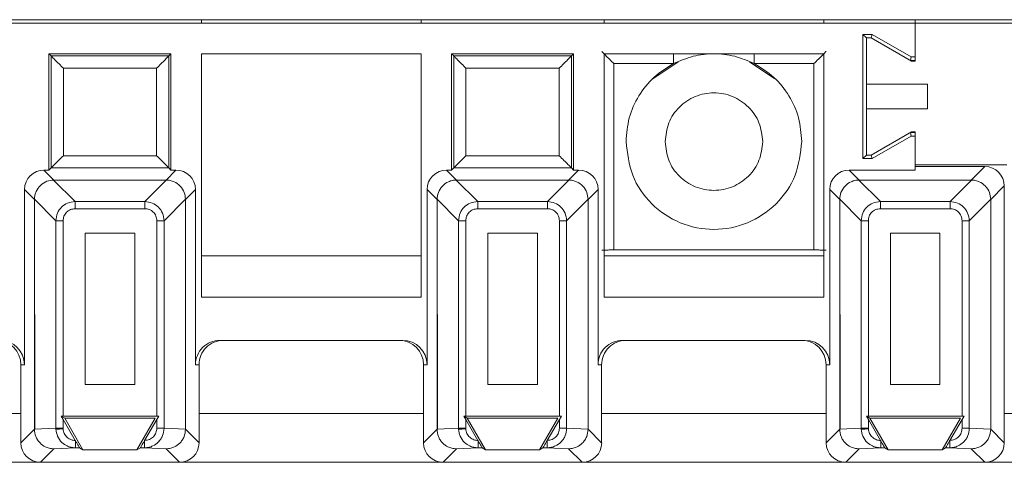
# Paper-space layout 'Blatt2' of a CAD drawing. Header units: millimetres. Extents: x 257 to 862, y 404 to 535.
# Tile 18 of 36: x 606 to 646, y 408 to 426. Entities that reach past the tile are written whole.
import ezdxf

# ---------------------------------------------------------------- set-up
doc = ezdxf.new("R2010")
doc.units = ezdxf.units.MM

psp = doc.layouts.new('Blatt2')

# ---------------------------------------------------------------- linework, layer by layer
at = {"color": 7, "linetype": 'Continuous', "lineweight": 15}
for p, q in [((259.333, 425.89), (826.511, 425.89)), ((642.233, 425.74), (477.233, 425.74)), ((612.983, 425.74), (612.983, 425.89)), ((621.983, 425.89), (621.983, 425.74)), ((629.483, 425.89), (629.483, 425.74)), ((638.483, 425.89), (638.483, 425.74)), ((642.233, 425.74), (642.233, 425.89)), ((642.233, 424.362), (642.233, 425.74)), ((642.233, 424.187), (642.233, 425.74)), ((807.233, 425.74), (642.233, 425.74)), ((640.087, 425.285), (640.087, 420.194)), ((640.472, 425.285), (640.087, 425.285)), ((640.233, 425.14), (640.087, 425.285)), ((640.233, 423.24), (640.233, 425.14)), ((640.233, 425.14), (640.433, 425.14)), ((640.433, 425.14), (640.472, 425.285)), ((640.433, 425.14), (642.084, 424.187)), ((642.072, 424.362), (640.472, 425.285)), ((611.733, 424.49), (606.733, 424.49)), ((606.733, 424.49), (606.822, 424.401)), ((606.733, 424.49), (606.733, 419.724)), ((611.644, 424.401), (606.822, 424.401)), ((606.822, 424.401), (606.822, 419.813)), ((611.733, 424.49), (611.644, 424.401)), ((611.644, 419.813), (611.644, 424.401)), ((611.733, 419.724), (611.733, 424.49)), ((621.983, 424.49), (612.983, 424.49)), ((612.983, 424.49), (612.983, 414.516)), ((621.983, 414.516), (621.983, 424.49)), ((628.233, 424.49), (623.233, 424.49)), ((623.233, 424.49), (623.322, 424.401)), ((623.233, 424.49), (623.233, 419.724)), ((628.144, 424.401), (623.322, 424.401)), ((623.322, 424.401), (623.322, 419.813)), ((628.233, 424.49), (628.144, 424.401)), ((628.144, 419.813), (628.144, 424.401)), ((628.233, 419.724), (628.233, 424.49)), ((629.483, 424.49), (629.483, 414.516)), ((638.483, 424.49), (629.483, 424.49)), ((632.52, 424.159), (631.479, 423.463)), ((636.486, 423.463), (635.446, 424.159)), ((638.483, 414.516), (638.483, 424.49)), ((642.033, 424.216), (642.072, 424.362)), ((642.233, 424.216), (642.033, 424.216)), ((642.072, 424.362), (642.233, 424.362)), ((642.084, 424.187), (642.233, 424.187)), ((607.322, 423.901), (607.322, 420.313)), ((611.144, 423.901), (607.322, 423.901)), ((611.144, 420.313), (611.144, 423.901)), ((627.644, 423.901), (623.822, 423.901)), ((623.822, 423.901), (623.822, 420.313)), ((627.644, 420.313), (627.644, 423.901)), ((629.885, 424.087), (632.329, 424.087)), ((629.885, 424.087), (629.885, 416.446)), ((635.637, 424.087), (638.081, 424.087)), ((638.081, 416.446), (638.081, 424.087)), ((640.233, 422.24), (640.233, 423.24)), ((642.733, 423.24), (640.233, 423.24)), ((642.733, 422.24), (642.733, 423.24)), ((640.233, 420.34), (640.233, 422.24)), ((640.233, 422.24), (642.733, 422.24)), ((642.084, 421.293), (640.433, 420.34)), ((642.233, 421.293), (642.084, 421.293)), ((642.233, 419.94), (642.233, 421.293)), ((640.472, 420.194), (642.072, 421.118)), ((642.033, 421.263), (642.072, 421.118)), ((642.233, 421.263), (642.033, 421.263)), ((642.072, 421.118), (642.233, 421.118)), ((642.233, 421.118), (642.233, 419.724)), ((607.322, 420.313), (611.144, 420.313)), ((623.822, 420.313), (627.644, 420.313)), ((640.233, 420.34), (640.087, 420.194)), ((640.087, 420.194), (640.472, 420.194)), ((640.433, 420.34), (640.233, 420.34)), ((640.433, 420.34), (640.472, 420.194)), ((606.937, 419.315), (606.529, 419.724)), ((606.733, 419.724), (606.529, 419.724)), ((606.822, 419.813), (606.733, 419.724)), ((611.644, 419.813), (606.822, 419.813)), ((611.529, 419.315), (611.937, 419.724)), ((611.733, 419.724), (611.644, 419.813)), ((611.937, 419.724), (611.733, 419.724)), ((623.437, 419.315), (623.029, 419.724)), ((623.233, 419.724), (623.029, 419.724)), ((623.322, 419.813), (623.233, 419.724)), ((628.144, 419.813), (623.322, 419.813)), ((628.029, 419.315), (628.437, 419.724)), ((628.233, 419.724), (628.144, 419.813)), ((628.437, 419.724), (628.233, 419.724)), ((639.529, 419.724), (639.937, 419.315)), ((642.233, 419.724), (639.529, 419.724)), ((645.983, 419.94), (642.233, 419.94)), ((645.083, 419.87), (642.233, 419.87)), ((644.529, 419.315), (645.083, 419.87)), ((607.805, 418.434), (606.924, 419.315)), ((606.937, 419.315), (606.924, 419.315)), ((606.937, 419.315), (611.529, 419.315)), ((610.661, 418.434), (611.542, 419.315)), ((611.529, 419.315), (611.542, 419.315)), ((624.305, 418.434), (623.424, 419.315)), ((623.437, 419.315), (623.424, 419.315)), ((623.437, 419.315), (628.029, 419.315)), ((627.161, 418.434), (628.042, 419.315)), ((628.029, 419.315), (628.042, 419.315)), ((639.924, 419.315), (640.805, 418.434)), ((639.924, 419.315), (639.937, 419.315)), ((639.937, 419.315), (644.529, 419.315)), ((643.661, 418.434), (644.542, 419.315)), ((644.529, 419.315), (644.542, 419.315)), ((606.137, 418.515), (605.729, 418.924)), ((605.729, 418.924), (605.729, 411.74)), ((612.737, 418.924), (612.329, 418.515)), ((612.737, 411.74), (612.737, 418.924)), ((622.637, 418.515), (622.229, 418.924)), ((622.229, 418.924), (622.229, 411.74)), ((629.237, 418.924), (628.829, 418.515)), ((629.237, 411.74), (629.237, 418.924)), ((639.137, 418.515), (638.729, 418.924)), ((638.729, 418.924), (638.729, 411.74)), ((645.329, 418.515), (645.883, 419.07)), ((645.883, 408.54), (645.883, 419.07)), ((606.137, 418.529), (607.018, 417.648)), ((606.137, 418.529), (606.137, 418.515)), ((606.137, 418.515), (606.154, 409.094)), ((606.137, 409.094), (606.137, 418.515)), ((612.329, 418.529), (611.448, 417.648)), ((612.329, 418.529), (612.329, 418.515)), ((612.329, 418.515), (612.329, 409.094)), ((622.637, 418.529), (623.518, 417.648)), ((622.637, 418.529), (622.637, 418.515)), ((622.637, 418.515), (622.654, 409.094)), ((622.637, 409.094), (622.637, 418.515)), ((628.829, 418.529), (627.948, 417.648)), ((628.829, 418.529), (628.829, 418.515)), ((628.829, 418.515), (628.829, 409.094)), ((639.137, 418.529), (640.018, 417.648)), ((639.137, 418.529), (639.137, 418.515)), ((639.137, 418.515), (639.154, 409.094)), ((639.137, 409.094), (639.137, 418.515)), ((644.448, 417.648), (645.329, 418.529)), ((645.329, 418.515), (645.329, 418.529)), ((645.329, 418.515), (645.329, 409.094)), ((607.805, 418.139), (607.805, 418.434)), ((607.805, 418.434), (610.661, 418.434)), ((607.805, 418.139), (610.661, 418.139)), ((610.661, 418.139), (610.661, 418.434)), ((624.305, 418.139), (624.305, 418.434)), ((624.305, 418.434), (627.161, 418.434)), ((624.305, 418.139), (627.161, 418.139)), ((627.161, 418.139), (627.161, 418.434)), ((640.805, 418.434), (640.805, 418.139)), ((640.805, 418.434), (643.661, 418.434)), ((640.805, 418.139), (643.661, 418.139)), ((643.661, 418.139), (643.661, 418.434)), ((607.313, 417.648), (607.018, 417.648)), ((607.018, 409.134), (607.018, 417.648)), ((607.313, 409.637), (607.313, 417.648)), ((611.448, 417.648), (611.153, 417.648)), ((611.153, 417.648), (611.153, 409.637)), ((611.448, 417.648), (611.448, 409.134)), ((623.813, 417.648), (623.518, 417.648)), ((623.518, 409.134), (623.518, 417.648)), ((623.813, 409.637), (623.813, 417.648)), ((627.948, 417.648), (627.653, 417.648)), ((627.653, 417.648), (627.653, 409.637)), ((627.948, 417.648), (627.948, 409.134)), ((640.313, 417.648), (640.018, 417.648)), ((640.018, 409.134), (640.018, 417.648)), ((640.313, 409.637), (640.313, 417.648)), ((644.153, 417.648), (644.448, 417.648)), ((644.153, 417.648), (644.153, 409.637)), ((644.448, 417.648), (644.448, 409.134)), ((608.219, 410.937), (608.219, 417.134)), ((608.219, 417.134), (610.247, 417.134)), ((610.247, 417.134), (610.247, 410.937)), ((624.719, 410.937), (624.719, 417.134)), ((624.719, 417.134), (626.747, 417.134)), ((626.747, 417.134), (626.747, 410.937)), ((641.219, 410.937), (641.219, 417.134)), ((641.219, 417.134), (643.247, 417.134)), ((643.247, 417.134), (643.247, 410.937)), ((638.081, 416.446), (629.885, 416.446)), ((621.983, 416.213), (612.983, 416.213)), ((638.483, 416.213), (629.483, 416.213)), ((612.983, 414.516), (621.983, 414.516)), ((629.483, 414.516), (638.483, 414.516)), ((621.229, 412.74), (613.737, 412.74)), ((637.729, 412.74), (630.237, 412.74)), ((605.729, 411.74), (605.583, 411.74)), ((605.583, 411.74), (605.583, 408.54)), ((612.883, 411.74), (612.737, 411.74)), ((612.883, 408.54), (612.883, 411.74)), ((622.229, 411.74), (622.083, 411.74)), ((622.083, 411.74), (622.083, 408.54)), ((629.383, 411.74), (629.237, 411.74)), ((629.383, 408.54), (629.383, 411.74)), ((638.729, 411.74), (638.583, 411.74)), ((638.583, 411.74), (638.583, 408.54)), ((610.247, 410.937), (608.219, 410.937)), ((626.747, 410.937), (624.719, 410.937)), ((643.247, 410.937), (641.219, 410.937)), ((607.233, 409.637), (607.376, 409.554)), ((607.313, 409.498), (607.233, 409.637)), ((607.233, 409.637), (607.313, 409.637)), ((611.153, 409.637), (607.313, 409.637)), ((611.233, 409.637), (611.153, 409.498)), ((611.153, 409.637), (611.233, 409.637)), ((623.733, 409.637), (623.876, 409.554)), ((623.813, 409.498), (623.733, 409.637)), ((623.733, 409.637), (623.813, 409.637)), ((627.653, 409.637), (623.813, 409.637)), ((627.733, 409.637), (627.653, 409.498)), ((627.653, 409.637), (627.733, 409.637)), ((640.233, 409.637), (640.376, 409.554)), ((640.313, 409.498), (640.233, 409.637)), ((640.233, 409.637), (640.313, 409.637)), ((644.153, 409.637), (640.313, 409.637)), ((644.233, 409.637), (644.153, 409.498)), ((644.153, 409.637), (644.233, 409.637)), ((607.812, 408.635), (607.313, 409.498)), ((607.313, 409.134), (607.313, 409.498)), ((607.376, 409.554), (608.127, 408.254)), ((611.089, 409.554), (607.376, 409.554)), ((610.339, 408.254), (611.089, 409.554)), ((611.153, 409.498), (610.654, 408.635)), ((611.153, 409.498), (611.153, 409.134)), ((624.312, 408.635), (623.813, 409.498)), ((623.813, 409.134), (623.813, 409.498)), ((623.876, 409.554), (624.627, 408.254)), ((627.589, 409.554), (623.876, 409.554)), ((626.839, 408.254), (627.589, 409.554)), ((627.653, 409.498), (627.154, 408.635)), ((627.653, 409.498), (627.653, 409.134)), ((640.812, 408.635), (640.313, 409.498)), ((640.313, 409.134), (640.313, 409.498)), ((640.376, 409.554), (641.127, 408.254)), ((644.089, 409.554), (640.376, 409.554)), ((643.339, 408.254), (644.089, 409.554)), ((644.153, 409.498), (643.654, 408.635)), ((644.153, 409.498), (644.153, 409.134)), ((605.583, 408.54), (606.137, 409.094)), ((607.018, 409.134), (606.137, 409.093)), ((606.154, 409.094), (606.137, 409.093)), ((606.137, 409.094), (606.137, 409.093)), ((607.018, 409.134), (607.313, 409.134)), ((607.018, 409.134), (607.019, 409.097)), ((607.314, 409.111), (607.313, 409.134)), ((611.153, 409.134), (611.448, 409.134)), ((611.448, 409.134), (612.329, 409.093)), ((612.329, 409.094), (612.329, 409.093)), ((612.329, 409.094), (612.883, 408.54)), ((622.083, 408.54), (622.637, 409.094)), ((623.518, 409.134), (622.637, 409.093)), ((622.654, 409.094), (622.637, 409.093)), ((622.637, 409.094), (622.637, 409.093)), ((623.518, 409.134), (623.813, 409.134)), ((623.518, 409.134), (623.519, 409.097)), ((623.814, 409.111), (623.813, 409.134)), ((627.653, 409.134), (627.948, 409.134)), ((627.948, 409.134), (628.829, 409.093)), ((628.829, 409.094), (628.829, 409.093)), ((628.829, 409.094), (629.383, 408.54)), ((638.583, 408.54), (639.137, 409.094)), ((640.018, 409.134), (639.137, 409.093)), ((639.154, 409.094), (639.137, 409.093)), ((639.137, 409.094), (639.137, 409.093)), ((640.018, 409.134), (640.313, 409.134)), ((640.018, 409.134), (640.019, 409.097)), ((640.314, 409.111), (640.313, 409.134)), ((644.153, 409.134), (644.448, 409.134)), ((644.448, 409.134), (645.329, 409.093)), ((645.329, 409.094), (645.329, 409.093)), ((645.329, 409.094), (645.883, 408.54)), ((607.822, 408.618), (607.812, 408.635)), ((607.821, 408.617), (607.821, 408.335)), ((610.654, 408.635), (610.644, 408.618)), ((610.645, 408.335), (610.645, 408.618)), ((624.322, 408.618), (624.312, 408.635)), ((624.321, 408.617), (624.321, 408.335)), ((627.154, 408.635), (627.144, 408.618)), ((627.145, 408.335), (627.145, 408.618)), ((640.822, 408.618), (640.812, 408.635)), ((640.821, 408.617), (640.821, 408.335)), ((643.654, 408.635), (643.644, 408.618)), ((643.645, 408.335), (643.645, 408.618)), ((606.936, 408.293), (606.383, 407.74)), ((607.821, 408.335), (606.936, 408.293)), ((607.988, 408.335), (607.821, 408.335)), ((608.127, 408.254), (607.988, 408.335)), ((610.339, 408.254), (608.127, 408.254)), ((610.478, 408.335), (610.339, 408.254)), ((610.645, 408.335), (610.478, 408.335)), ((611.529, 408.293), (610.645, 408.335)), ((611.529, 408.293), (612.083, 407.74)), ((623.436, 408.293), (622.883, 407.74)), ((624.321, 408.335), (623.436, 408.293)), ((624.488, 408.335), (624.321, 408.335)), ((624.627, 408.254), (624.488, 408.335)), ((626.839, 408.254), (624.627, 408.254)), ((626.978, 408.335), (626.839, 408.254)), ((627.145, 408.335), (626.978, 408.335)), ((628.029, 408.293), (627.145, 408.335)), ((628.029, 408.293), (628.583, 407.74)), ((639.936, 408.293), (639.383, 407.74)), ((640.821, 408.335), (639.936, 408.293)), ((640.988, 408.335), (640.821, 408.335)), ((641.127, 408.254), (640.988, 408.335)), ((643.339, 408.254), (641.127, 408.254)), ((643.478, 408.335), (643.339, 408.254)), ((643.645, 408.335), (643.478, 408.335)), ((644.529, 408.293), (643.645, 408.335)), ((644.529, 408.293), (645.083, 407.74)), ((595.583, 407.74), (606.383, 407.74)), ((606.383, 407.74), (612.083, 407.74)), ((612.083, 407.74), (622.883, 407.74)), ((622.883, 407.74), (628.583, 407.74)), ((628.583, 407.74), (639.383, 407.74)), ((639.383, 407.74), (645.083, 407.74)), ((645.083, 407.74), (655.883, 407.74))]:
    psp.add_line(p, q, dxfattribs=at)
at = {"color": 8, "linetype": 'Continuous', "lineweight": 15}
for p, q in [((632.329, 424.49), (632.329, 424.087)), ((635.637, 424.49), (635.637, 424.087)), ((596.383, 409.74), (605.583, 409.74)), ((606.137, 409.74), (606.153, 409.74)), ((612.883, 409.74), (622.083, 409.74)), ((622.637, 409.74), (622.653, 409.74)), ((629.383, 409.74), (638.583, 409.74)), ((639.137, 409.74), (639.153, 409.74)), ((645.883, 409.74), (655.083, 409.74))]:
    psp.add_line(p, q, dxfattribs=at)
at = {"color": 7, "linetype": 'Continuous', "lineweight": 15, "flags": 128}
for points in [[(607.314, 409.111), (607.262, 409.108), (607.212, 409.106), (607.165, 409.104), (607.122, 409.102), (607.085, 409.1), (607.055, 409.099), (607.033, 409.098), (607.019, 409.097)], [(623.814, 409.111), (623.762, 409.108), (623.712, 409.106), (623.665, 409.104), (623.622, 409.102), (623.585, 409.1), (623.555, 409.099), (623.533, 409.098), (623.519, 409.097)], [(640.314, 409.111), (640.262, 409.108), (640.212, 409.106), (640.165, 409.104), (640.122, 409.102), (640.085, 409.1), (640.055, 409.099), (640.033, 409.098), (640.019, 409.097)]]:
    psp.add_lwpolyline(points, dxfattribs=at)
at = {"color": 7, "linetype": 'Continuous', "lineweight": 15}
for centre, major_axis, ratio, start_param, end_param in [((606.529, 418.924), (-0.566, 0.566), 0.999924, 5.497825, 7.068545), ((611.937, 418.924), (0.566, 0.566), 0.999924, 5.497825, 7.068545), ((623.029, 418.924), (-0.566, 0.566), 0.999924, 5.497825, 7.068545), ((628.437, 418.924), (0.566, 0.566), 0.999924, 5.497825, 7.068545), ((639.529, 418.924), (-0.566, 0.566), 0.999924, 5.497825, 7.068545), ((645.083, 419.07), (0.566, 0.566), 0.999924, 5.497825, 7.068545), ((604.583, 411.74), (1, 0), 0.999962, 0, 1.570796), ((604.729, 411.74), (1, 0), 0.999962, 0, 1.570796), ((613.737, 411.74), (1, 0), 0.999962, 1.570796, 3.141593), ((613.883, 411.74), (1, 0), 0.999962, 1.570796, 3.141593), ((621.083, 411.74), (1, 0), 0.999962, 0, 1.570796), ((621.229, 411.74), (1, 0), 0.999962, 0, 1.570796), ((630.237, 411.74), (1, 0), 0.999962, 1.570796, 3.141593), ((630.383, 411.74), (1, 0), 0.999962, 1.570796, 3.141593), ((637.583, 411.74), (1, 0), 0.999962, 0, 1.570796), ((637.729, 411.74), (1, 0), 0.999962, 0, 1.570796), ((606.383, 408.54), (-0.566, -0.566), 0.999924, 5.497825, 7.068545), ((612.083, 408.54), (0.566, -0.566), 0.999924, 5.497825, 7.068545), ((622.883, 408.54), (-0.566, -0.566), 0.999924, 5.497825, 7.068545), ((628.583, 408.54), (0.566, -0.566), 0.999924, 5.497825, 7.068545), ((639.383, 408.54), (-0.566, -0.566), 0.999924, 5.497825, 7.068545), ((645.083, 408.54), (0.566, -0.566), 0.999924, 5.497825, 7.068545)]:
    psp.add_ellipse(centre, major_axis=major_axis, ratio=ratio, start_param=start_param, end_param=end_param, dxfattribs=at)
for points, knots in [([(629.385, 424.587), (629.387, 424.586), (629.39, 424.582), (629.42, 424.552), (629.467, 424.505), (629.557, 424.415), (629.699, 424.273), (629.823, 424.15), (629.885, 424.087)], [0, 0, 0, 0, 0.100592, 0.207678, 0.324401, 0.453191, 0.724527, 1, 1, 1, 1]), ([(638.081, 424.087), (638.143, 424.15), (638.266, 424.273), (638.408, 424.415), (638.498, 424.505), (638.546, 424.552), (638.576, 424.582), (638.579, 424.586), (638.581, 424.587)], [0, 0, 0, 0, 0.275476, 0.546794, 0.67558, 0.792283, 0.899377, 1, 1, 1, 1]), ([(606.822, 424.401), (606.824, 424.398), (606.828, 424.394), (606.86, 424.362), (606.909, 424.313), (607.001, 424.222), (607.141, 424.081), (607.262, 423.96), (607.322, 423.901)], [0, 0, 0, 0, 0.101454, 0.209903, 0.328442, 0.459441, 0.7345, 1, 1, 1, 1]), ([(611.644, 424.401), (611.642, 424.398), (611.637, 424.394), (611.605, 424.363), (611.556, 424.313), (611.465, 424.222), (611.324, 424.081), (611.203, 423.96), (611.144, 423.901)], [0, 0, 0, 0, 0.1014553, 0.2099058, 0.3284455, 0.4594373, 0.7344798, 1, 1, 1, 1]), ([(623.322, 424.401), (623.324, 424.398), (623.328, 424.394), (623.36, 424.362), (623.409, 424.313), (623.501, 424.222), (623.641, 424.081), (623.762, 423.96), (623.822, 423.901)], [0, 0, 0, 0, 0.1014586, 0.209909, 0.3284363, 0.4594539, 0.7344965, 1, 1, 1, 1]), ([(628.144, 424.401), (628.142, 424.398), (628.137, 424.394), (628.105, 424.363), (628.056, 424.313), (627.965, 424.222), (627.824, 424.081), (627.703, 423.96), (627.644, 423.901)], [0, 0, 0, 0, 0.101458, 0.20991, 0.328453, 0.459447, 0.734496, 1, 1, 1, 1]), ([(635.637, 424.087), (635.373, 424.201), (634.846, 424.43), (633.983, 424.52), (633.12, 424.43), (632.593, 424.201), (632.329, 424.087)], [0, 0, 0, 0, 0.250003, 0.500004, 0.750005, 1, 1, 1, 1]), ([(632.329, 424.087), (632.05, 423.913), (631.49, 423.566), (630.874, 422.782), (630.461, 421.874), (630.409, 421.218), (630.383, 420.89)], [0, 0, 0, 0, 0.250001, 0.500001, 0.750001, 1, 1, 1, 1]), ([(637.583, 420.89), (637.557, 421.218), (637.505, 421.874), (637.092, 422.782), (636.476, 423.566), (635.916, 423.913), (635.637, 424.087)], [0, 0, 0, 0, 0.250001, 0.500002, 0.750004, 1, 1, 1, 1]), ([(631.983, 420.89), (632.013, 421.151), (632.073, 421.675), (632.536, 422.341), (633.197, 422.785), (633.983, 422.942), (634.769, 422.785), (635.43, 422.341), (635.893, 421.675), (635.953, 421.151), (635.983, 420.89)], [0, 0, 0, 0, 0.125001, 0.25, 0.375001, 0.499999, 0.625001, 0.749999, 0.875, 1, 1, 1, 1]), ([(630.383, 420.89), (630.437, 420.418), (630.545, 419.476), (631.378, 418.278), (632.568, 417.477), (633.983, 417.196), (635.398, 417.477), (636.588, 418.278), (637.421, 419.476), (637.529, 420.418), (637.583, 420.89)], [0, 0, 0, 0, 0.125, 0.250001, 0.375001, 0.499999, 0.625, 0.75, 0.875, 1, 1, 1, 1]), ([(635.983, 420.89), (635.953, 420.628), (635.893, 420.104), (635.43, 419.439), (634.769, 418.994), (633.983, 418.838), (633.197, 418.994), (632.536, 419.439), (632.073, 420.104), (632.013, 420.628), (631.983, 420.89)], [0, 0, 0, 0, 0.125, 0.250001, 0.374999, 0.500001, 0.624999, 0.75, 0.874999, 1, 1, 1, 1]), ([(606.822, 419.813), (606.823, 419.814), (606.827, 419.818), (606.854, 419.845), (606.9, 419.89), (606.986, 419.977), (607.129, 420.12), (607.256, 420.247), (607.322, 420.313)], [0, 0, 0, 0, 0.085183, 0.19404, 0.30727, 0.43395, 0.70608, 1, 1, 1, 1]), ([(611.144, 420.313), (611.21, 420.247), (611.336, 420.12), (611.479, 419.978), (611.564, 419.892), (611.609, 419.847), (611.638, 419.819), (611.642, 419.815), (611.644, 419.813)], [0, 0, 0, 0, 0.2939874, 0.5661391, 0.6886735, 0.8002901, 0.9031619, 1, 1, 1, 1]), ([(623.322, 419.813), (623.323, 419.814), (623.327, 419.818), (623.354, 419.845), (623.4, 419.89), (623.486, 419.977), (623.629, 420.12), (623.756, 420.247), (623.822, 420.313)], [0, 0, 0, 0, 0.0851864, 0.1940353, 0.3072659, 0.4339466, 0.7060781, 1, 1, 1, 1]), ([(627.644, 420.313), (627.71, 420.247), (627.836, 420.12), (627.979, 419.978), (628.064, 419.892), (628.109, 419.847), (628.138, 419.819), (628.142, 419.815), (628.144, 419.813)], [0, 0, 0, 0, 0.293972, 0.56613, 0.688667, 0.800286, 0.90316, 1, 1, 1, 1]), ([(606.137, 418.529), (606.141, 418.584), (606.15, 418.692), (606.219, 418.892), (606.372, 419.109), (606.633, 419.28), (606.831, 419.304), (606.924, 419.315)], [0, 0, 0, 0, 0.134638, 0.265594, 0.515517, 0.772348, 1, 1, 1, 1]), ([(611.542, 419.315), (611.597, 419.311), (611.705, 419.303), (611.906, 419.233), (612.123, 419.08), (612.294, 418.819), (612.317, 418.622), (612.329, 418.529)], [0, 0, 0, 0, 0.134644, 0.265608, 0.51552, 0.772362, 1, 1, 1, 1]), ([(622.637, 418.529), (622.648, 418.622), (622.672, 418.819), (622.843, 419.08), (623.06, 419.234), (623.261, 419.303), (623.369, 419.311), (623.424, 419.315)], [0, 0, 0, 0, 0.22764, 0.484483, 0.734977, 0.865781, 1, 1, 1, 1]), ([(628.042, 419.315), (628.097, 419.311), (628.205, 419.303), (628.406, 419.233), (628.623, 419.08), (628.794, 418.819), (628.817, 418.622), (628.829, 418.529)], [0, 0, 0, 0, 0.134623, 0.265589, 0.515506, 0.772353, 1, 1, 1, 1]), ([(639.137, 418.529), (639.148, 418.622), (639.172, 418.819), (639.343, 419.08), (639.56, 419.234), (639.761, 419.303), (639.869, 419.311), (639.924, 419.315)], [0, 0, 0, 0, 0.22764, 0.484484, 0.734977, 0.865805, 1, 1, 1, 1]), ([(644.542, 419.315), (644.597, 419.311), (644.705, 419.303), (644.906, 419.233), (645.123, 419.08), (645.294, 418.819), (645.317, 418.622), (645.329, 418.529)], [0, 0, 0, 0, 0.134622, 0.265587, 0.515522, 0.772354, 1, 1, 1, 1]), ([(607.018, 417.648), (607.032, 417.753), (607.058, 417.958), (607.239, 418.214), (607.494, 418.395), (607.699, 418.421), (607.805, 418.434)], [0, 0, 0, 0, 0.256873, 0.499997, 0.743098, 1, 1, 1, 1]), ([(607.313, 417.648), (607.32, 417.709), (607.329, 417.804), (607.388, 417.917), (607.449, 417.994), (607.525, 418.057), (607.64, 418.121), (607.739, 418.132), (607.805, 418.139)], [0, 0, 0, 0, 0.238945, 0.364246, 0.492398, 0.617432, 0.745717, 1, 1, 1, 1]), ([(610.661, 418.434), (610.766, 418.421), (610.971, 418.395), (611.227, 418.214), (611.408, 417.958), (611.434, 417.753), (611.448, 417.648)], [0, 0, 0, 0, 0.256877, 0.500001, 0.74311, 1, 1, 1, 1]), ([(610.661, 418.139), (610.723, 418.133), (610.817, 418.123), (610.93, 418.064), (611.007, 418.003), (611.07, 417.928), (611.134, 417.812), (611.145, 417.713), (611.153, 417.648)], [0, 0, 0, 0, 0.238935, 0.364269, 0.492392, 0.61744, 0.745725, 1, 1, 1, 1]), ([(623.518, 417.648), (623.532, 417.753), (623.558, 417.958), (623.739, 418.214), (623.994, 418.395), (624.199, 418.421), (624.305, 418.434)], [0, 0, 0, 0, 0.256873, 0.499997, 0.743098, 1, 1, 1, 1]), ([(623.813, 417.648), (623.82, 417.709), (623.829, 417.804), (623.888, 417.917), (623.949, 417.994), (624.025, 418.057), (624.14, 418.121), (624.239, 418.132), (624.305, 418.139)], [0, 0, 0, 0, 0.238941, 0.364261, 0.492392, 0.617426, 0.745714, 1, 1, 1, 1]), ([(627.161, 418.434), (627.266, 418.421), (627.471, 418.395), (627.727, 418.214), (627.908, 417.958), (627.934, 417.753), (627.948, 417.648)], [0, 0, 0, 0, 0.256858, 0.499987, 0.7431, 1, 1, 1, 1]), ([(627.161, 418.139), (627.223, 418.133), (627.317, 418.123), (627.43, 418.064), (627.507, 418.003), (627.57, 417.928), (627.634, 417.812), (627.645, 417.713), (627.653, 417.648)], [0, 0, 0, 0, 0.238943, 0.364247, 0.492375, 0.617427, 0.745717, 1, 1, 1, 1]), ([(640.018, 417.648), (640.032, 417.753), (640.058, 417.958), (640.239, 418.214), (640.494, 418.395), (640.699, 418.421), (640.805, 418.434)], [0, 0, 0, 0, 0.256873, 0.499997, 0.743098, 1, 1, 1, 1]), ([(640.313, 417.648), (640.32, 417.709), (640.329, 417.804), (640.388, 417.917), (640.449, 417.994), (640.525, 418.057), (640.64, 418.121), (640.739, 418.132), (640.805, 418.139)], [0, 0, 0, 0, 0.238941, 0.364261, 0.492392, 0.617426, 0.745714, 1, 1, 1, 1]), ([(643.661, 418.434), (643.766, 418.421), (643.971, 418.395), (644.227, 418.214), (644.408, 417.958), (644.434, 417.753), (644.448, 417.648)], [0, 0, 0, 0, 0.256881, 0.499989, 0.743101, 1, 1, 1, 1]), ([(643.661, 418.139), (643.723, 418.133), (643.817, 418.123), (643.93, 418.064), (644.007, 418.003), (644.07, 417.928), (644.134, 417.812), (644.145, 417.713), (644.153, 417.648)], [0, 0, 0, 0, 0.238943, 0.364247, 0.492375, 0.617427, 0.745717, 1, 1, 1, 1]), ([(629.885, 416.446), (629.833, 416.446), (629.72, 416.446), (629.588, 416.445), (629.494, 416.444), (629.434, 416.443), (629.393, 416.443), (629.388, 416.442), (629.385, 416.442)], [0, 0, 0, 0, 0.1978893, 0.430031, 0.559556, 0.6977444, 0.8445524, 1, 1, 1, 1]), ([(638.581, 416.442), (638.578, 416.442), (638.573, 416.443), (638.531, 416.443), (638.471, 416.444), (638.377, 416.445), (638.245, 416.446), (638.132, 416.446), (638.081, 416.446)], [0, 0, 0, 0, 0.156104, 0.303392, 0.441857, 0.571495, 0.80325, 1, 1, 1, 1]), ([(606.137, 409.093), (606.148, 408.993), (606.164, 408.841), (606.261, 408.656), (606.384, 408.501), (606.55, 408.382), (606.749, 408.307), (606.871, 408.298), (606.936, 408.293)], [0, 0, 0, 0, 0.235991, 0.362252, 0.493698, 0.70732, 0.843881, 1, 1, 1, 1]), ([(607.821, 408.335), (607.759, 408.339), (607.643, 408.347), (607.45, 408.415), (607.244, 408.555), (607.066, 408.797), (607.035, 408.999), (607.019, 409.097)], [0, 0, 0, 0, 0.15212, 0.286585, 0.501814, 0.757412, 1, 1, 1, 1]), ([(607.812, 408.635), (607.809, 408.635), (607.755, 408.632), (607.634, 408.661), (607.471, 408.753), (607.371, 408.889), (607.324, 409.012), (607.317, 409.078), (607.314, 409.111)], [0, 0, 0, 0, 0.009599, 0.217265, 0.479307, 0.739592, 0.86909, 1, 1, 1, 1]), ([(611.448, 409.134), (611.436, 409.032), (611.419, 408.876), (611.318, 408.691), (611.194, 408.537), (611.027, 408.42), (610.828, 408.347), (610.708, 408.339), (610.645, 408.335)], [0, 0, 0, 0, 0.242686, 0.369171, 0.498773, 0.713679, 0.848028, 1, 1, 1, 1]), ([(611.153, 409.134), (611.146, 409.072), (611.132, 408.944), (611.019, 408.78), (610.853, 408.661), (610.721, 408.644), (610.654, 408.635)], [0, 0, 0, 0, 0.237083, 0.489888, 0.744272, 1, 1, 1, 1]), ([(612.329, 409.093), (612.317, 408.99), (612.3, 408.833), (612.198, 408.645), (612.074, 408.494), (611.91, 408.38), (611.715, 408.306), (611.594, 408.298), (611.529, 408.293)], [0, 0, 0, 0, 0.244666, 0.372918, 0.504764, 0.710611, 0.844945, 1, 1, 1, 1]), ([(622.637, 409.093), (622.648, 408.993), (622.664, 408.841), (622.761, 408.656), (622.884, 408.501), (623.05, 408.382), (623.249, 408.307), (623.371, 408.298), (623.436, 408.293)], [0, 0, 0, 0, 0.235997, 0.362248, 0.493694, 0.707318, 0.84388, 1, 1, 1, 1]), ([(624.321, 408.335), (624.259, 408.339), (624.143, 408.347), (623.95, 408.415), (623.744, 408.555), (623.566, 408.797), (623.535, 408.999), (623.519, 409.097)], [0, 0, 0, 0, 0.15212, 0.286585, 0.501814, 0.757412, 1, 1, 1, 1]), ([(624.312, 408.635), (624.309, 408.635), (624.255, 408.632), (624.134, 408.661), (623.971, 408.753), (623.871, 408.889), (623.824, 409.012), (623.817, 409.078), (623.814, 409.111)], [0, 0, 0, 0, 0.009599, 0.217267, 0.479312, 0.739576, 0.869088, 1, 1, 1, 1]), ([(627.948, 409.134), (627.936, 409.032), (627.919, 408.876), (627.818, 408.691), (627.694, 408.537), (627.527, 408.42), (627.328, 408.347), (627.208, 408.339), (627.145, 408.335)], [0, 0, 0, 0, 0.242689, 0.369174, 0.498775, 0.71368, 0.848028, 1, 1, 1, 1]), ([(627.653, 409.134), (627.646, 409.072), (627.632, 408.944), (627.519, 408.78), (627.353, 408.661), (627.221, 408.644), (627.154, 408.635)], [0, 0, 0, 0, 0.237083, 0.489888, 0.744272, 1, 1, 1, 1]), ([(628.829, 409.093), (628.817, 408.99), (628.8, 408.833), (628.698, 408.645), (628.574, 408.494), (628.41, 408.38), (628.215, 408.306), (628.094, 408.298), (628.029, 408.293)], [0, 0, 0, 0, 0.244666, 0.372918, 0.504764, 0.710611, 0.844945, 1, 1, 1, 1]), ([(639.137, 409.093), (639.148, 408.993), (639.164, 408.841), (639.261, 408.656), (639.384, 408.501), (639.55, 408.382), (639.749, 408.307), (639.871, 408.298), (639.936, 408.293)], [0, 0, 0, 0, 0.235997, 0.362248, 0.493694, 0.707318, 0.84388, 1, 1, 1, 1]), ([(640.821, 408.335), (640.759, 408.339), (640.643, 408.347), (640.45, 408.415), (640.244, 408.555), (640.066, 408.797), (640.035, 408.999), (640.019, 409.097)], [0, 0, 0, 0, 0.152142, 0.286604, 0.501829, 0.757422, 1, 1, 1, 1]), ([(640.812, 408.635), (640.809, 408.635), (640.755, 408.632), (640.634, 408.661), (640.471, 408.753), (640.371, 408.889), (640.324, 409.012), (640.317, 409.078), (640.314, 409.111)], [0, 0, 0, 0, 0.0095993, 0.217231, 0.4793134, 0.7395808, 0.8690811, 1, 1, 1, 1]), ([(644.448, 409.134), (644.436, 409.032), (644.419, 408.876), (644.318, 408.691), (644.194, 408.537), (644.027, 408.42), (643.828, 408.347), (643.708, 408.339), (643.645, 408.335)], [0, 0, 0, 0, 0.2426888, 0.3691731, 0.4987745, 0.7136794, 0.8480051, 1, 1, 1, 1]), ([(644.153, 409.134), (644.146, 409.072), (644.132, 408.944), (644.019, 408.78), (643.853, 408.661), (643.721, 408.644), (643.654, 408.635)], [0, 0, 0, 0, 0.2370915, 0.4899061, 0.7442998, 1, 1, 1, 1]), ([(645.329, 409.093), (645.317, 408.99), (645.3, 408.833), (645.198, 408.645), (645.074, 408.494), (644.91, 408.38), (644.715, 408.306), (644.594, 408.298), (644.529, 408.293)], [0, 0, 0, 0, 0.244675, 0.37293, 0.504779, 0.710629, 0.844966, 1, 1, 1, 1]), ([(607.988, 408.335), (607.987, 408.336), (607.986, 408.338), (607.972, 408.36), (607.941, 408.413), (607.886, 408.507), (607.843, 408.58), (607.822, 408.618)], [0, 0, 0, 0, 0.109838, 0.227505, 0.473873, 0.733787, 1, 1, 1, 1]), ([(610.644, 408.618), (610.624, 408.582), (610.582, 408.51), (610.527, 408.417), (610.495, 408.362), (610.48, 408.338), (610.479, 408.336), (610.478, 408.335)], [0, 0, 0, 0, 0.255151, 0.515361, 0.762108, 0.881096, 1, 1, 1, 1]), ([(624.488, 408.335), (624.487, 408.336), (624.486, 408.338), (624.472, 408.36), (624.441, 408.413), (624.386, 408.507), (624.343, 408.58), (624.322, 408.618)], [0, 0, 0, 0, 0.109837, 0.227513, 0.473879, 0.73379, 1, 1, 1, 1]), ([(627.144, 408.618), (627.124, 408.582), (627.082, 408.51), (627.027, 408.417), (626.995, 408.362), (626.981, 408.338), (626.979, 408.336), (626.978, 408.335)], [0, 0, 0, 0, 0.255153, 0.515364, 0.762113, 0.881091, 1, 1, 1, 1]), ([(640.988, 408.335), (640.987, 408.336), (640.986, 408.338), (640.972, 408.36), (640.941, 408.413), (640.886, 408.507), (640.843, 408.58), (640.822, 408.618)], [0, 0, 0, 0, 0.109837, 0.227513, 0.473879, 0.73379, 1, 1, 1, 1]), ([(643.644, 408.618), (643.624, 408.582), (643.582, 408.51), (643.527, 408.417), (643.495, 408.362), (643.481, 408.338), (643.479, 408.336), (643.478, 408.335)], [0, 0, 0, 0, 0.255153, 0.515364, 0.762113, 0.881091, 1, 1, 1, 1])]:
    psp.add_open_spline(points, degree=3, knots=knots, dxfattribs=at)

doc.saveas('drawing.dxf')
